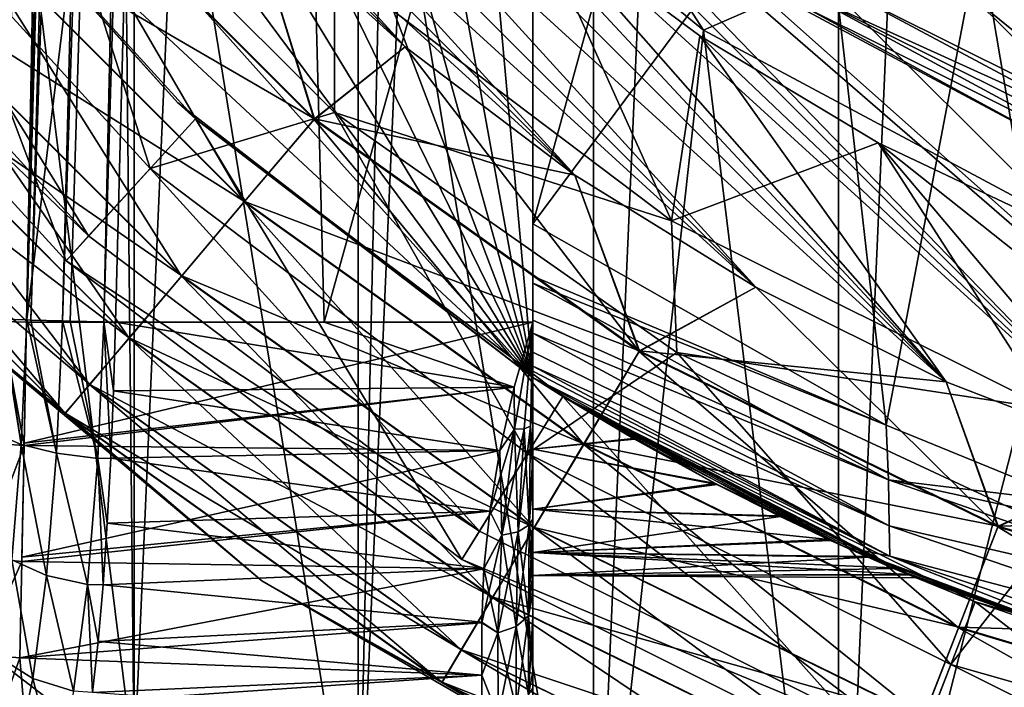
# Model space of a CAD drawing. Header units: metres. Extents: x -109 to 109, y -432 to 89.
# Tile 5 of 256: x -14.51 to -6.82, y -419.1 to -413.89. Entities that reach past the tile are written whole.
import ezdxf

# ---------------------------------------------------------------- set-up
doc = ezdxf.new("R2010")
doc.units = ezdxf.units.M
doc.layers.add('solid_506360_24502164', color=7, linetype='CONTINUOUS')

msp = doc.modelspace()

# ---------------------------------------------------------------- linework, layer by layer
at = {"layer": 'solid_506360_24502164'}
for points in [[(-8.112449, -422.571533, 274.5), (-8.112449, -377.928467, 274.5), (-6.134926, -377.306061, 274.5)], [(-6.134926, -423.193939, 274.5), (-8.112449, -422.571533, 274.5), (-6.134926, -377.306061, 274.5)], [(-10.027111, -421.77951, 274.5), (-10.027111, -378.72049, 274.5), (-8.112449, -377.928467, 274.5)], [(-8.112449, -422.571533, 274.5), (-10.027111, -421.77951, 274.5), (-8.112449, -377.928467, 274.5)], [(-11.865881, -420.823364, 274.5), (-11.865881, -379.676636, 274.5), (-10.027111, -378.72049, 274.5)], [(-10.027111, -421.77951, 274.5), (-11.865881, -420.823364, 274.5), (-10.027111, -378.72049, 274.5)], [(-13.61488, -419.710144, 274.5), (-13.61488, -380.789856, 274.5), (-11.865881, -379.676636, 274.5)], [(-11.865881, -420.823364, 274.5), (-13.61488, -419.710144, 274.5), (-11.865881, -379.676636, 274.5)], [(-15.259677, -418.449036, 274.5), (-15.259677, -382.050964, 274.5), (-13.61488, -380.789856, 274.5)], [(-13.61488, -419.710144, 274.5), (-15.259677, -418.449036, 274.5), (-13.61488, -380.789856, 274.5)], [(-15.11431, -414.250031, 303.446045), (-14.5514, -381.827271, 305.649994), (-14.200036, -381.84314, 302.985016)], [(-14.200036, -381.84314, 302.985016), (-13.848667, -381.859222, 300.320007), (-15.11431, -414.250031, 303.446045)], [(-15.035188, -414.349823, 302.826111), (-15.11431, -414.250031, 303.446045), (-13.848667, -381.859222, 300.320007)], [(-14.969226, -414.635956, 302.268982), (-15.035188, -414.349823, 302.826111), (-13.848667, -381.859222, 300.320007)], [(-14.969226, -414.635956, 302.268982), (-13.848667, -381.859222, 300.320007), (-14.753763, -416.22406, 300.319336)], [(-14.753763, -416.22406, 300.319336), (-13.848667, -381.859222, 300.320007), (-13.842669, -381.859406, 300.274536)], [(-14.753763, -416.22406, 300.319336), (-13.842669, -381.859406, 300.274536), (-13.83711, -381.859741, 300.232361)], [(-14.753763, -416.22406, 300.319336), (-13.83711, -381.859741, 300.232361), (-13.780349, -382.518463, 300.015472)], [(-14.654709, -416.226654, 299.998627), (-14.753763, -416.22406, 300.319336), (-13.780349, -382.518463, 300.015472)], [(-14.654709, -416.226654, 299.998627), (-13.780349, -382.518463, 300.015472), (-13.677617, -383.104858, 299.827484)], [(-15.288098, -416.228241, 307.005554), (-14.419411, -383.233673, 307.012543), (-14.511632, -382.569794, 306.801056)], [(-14.644248, -416.226929, 299.978516), (-14.654709, -416.226654, 299.998627), (-13.677617, -383.104858, 299.827484)], [(-14.454832, -416.231873, 299.728485), (-14.644248, -416.226929, 299.978516), (-13.677617, -383.104858, 299.827484)], [(-14.454832, -416.231873, 299.728485), (-13.677617, -383.104858, 299.827484), (-13.531611, -383.63562, 299.667572)], [(-15.288098, -416.228241, 307.005554), (-15.163778, -416.231476, 307.157104), (-14.419411, -383.233673, 307.012543)], [(-15.163778, -416.231476, 307.157104), (-14.27319, -383.827606, 307.196777), (-14.419411, -383.233673, 307.012543)], [(-14.421747, -416.232727, 299.69812), (-14.454832, -416.231873, 299.728485), (-13.531611, -383.63562, 299.667572)], [(-14.421747, -416.232727, 299.69812), (-13.531611, -383.63562, 299.667572), (-13.352545, -384.122955, 299.547638)], [(-15.163778, -416.231476, 307.157104), (-15.012293, -416.235443, 307.281464), (-14.27319, -383.827606, 307.196777)], [(-15.012293, -416.235443, 307.281464), (-14.085066, -384.365112, 307.336395), (-14.27319, -383.827606, 307.196777)], [(-14.456911, -416.25, 307.450012), (-10.5, -416.25, 307.450012), (-10.5, -383.818329, 307.450012)], [(-13.647359, -385.334473, 307.450012), (-14.456911, -416.25, 307.450012), (-10.5, -383.818329, 307.450012)], [(-10.5, -383.818329, 315.308044), (-10.5, -416.681671, 307.600006), (-13.273857, -385.96524, 314.804474)], [(-10.5, -416.25, 307.450012), (-10.5, -416.681671, 307.600006), (-10.5, -383.818329, 315.308044)], [(-10.5, -416.25, 307.450012), (-10.5, -383.818329, 315.308044), (-10.5, -383.818329, 307.450012)], [(-14.176757, -416.239166, 299.539825), (-14.421747, -416.232727, 299.69812), (-13.352545, -384.122955, 299.547638)], [(-14.176757, -416.239166, 299.539825), (-13.352545, -384.122955, 299.547638), (-13.152876, -384.579285, 299.474365)], [(-15.012293, -416.235443, 307.281464), (-14.839465, -416.23999, 307.373871), (-14.085066, -384.365112, 307.336395)], [(-14.839465, -416.23999, 307.373871), (-13.871043, -384.862061, 307.421753), (-14.085066, -384.365112, 307.336395)], [(-14.114775, -416.240784, 299.514069), (-14.176757, -416.239166, 299.539825), (-13.152876, -384.579285, 299.474365)], [(-13.851895, -416.24765, 299.453979), (-14.114775, -416.240784, 299.514069), (-13.152876, -384.579285, 299.474365)], [(-13.851895, -416.24765, 299.453979), (-13.152876, -384.579285, 299.474365), (-12.944831, -385.017731, 299.450012)], [(-14.839465, -416.23999, 307.373871), (-14.651936, -416.244904, 307.430786), (-13.871043, -384.862061, 307.421753)], [(-14.651936, -416.244904, 307.430786), (-14.456911, -416.25, 307.450012), (-13.871043, -384.862061, 307.421753)], [(-13.871043, -384.862061, 307.421753), (-14.456911, -416.25, 307.450012), (-13.647359, -385.334473, 307.450012)], [(-13.851895, -416.24765, 299.453979), (-12.944831, -385.017731, 299.450012), (-13.762677, -416.25, 299.450012)], [(-12.131333, -416.25, 299.450012), (-13.762677, -416.25, 299.450012), (-12.944831, -385.017731, 299.450012)], [(-12.131333, -416.25, 299.450012), (-12.944831, -385.017731, 299.450012), (-10.5, -410.39447, 299.450012)], [(-13.273857, -385.96524, 314.804474), (-10.5, -416.681671, 307.600006), (-15.630919, -388.591339, 314.188538)], [(-15.630919, -388.591339, 314.188538), (-10.5, -416.681671, 307.600006), (-17.484945, -391.617126, 313.478851)], [(-17.484945, -391.617126, 313.478851), (-10.5, -416.681671, 307.600006), (-18.764299, -394.944244, 312.698456)], [(-18.764299, -394.944244, 312.698456), (-10.5, -416.681671, 307.600006), (-19.417667, -398.459991, 311.873871)], [(-19.417667, -398.459991, 311.873871), (-10.5, -416.681671, 307.600006), (-19.417667, -402.040009, 311.03418)], [(-19.417667, -402.040009, 311.03418), (-10.5, -416.681671, 307.600006), (-18.764299, -405.555756, 310.209564)], [(-18.764299, -405.555756, 310.209564), (-10.5, -416.681671, 307.600006), (-17.484945, -408.882874, 309.429199)], [(-17.067308, -405.968994, 454), (-16.466707, -407.519623, 454), (-5.719002, -417.317322, 454)], [(-11.301527, -411.551636, 454), (-17.067308, -405.968994, 454), (-5.719002, -417.317322, 454)], [(-15.259677, -418.449036, 290.5), (-13.61488, -419.710144, 290.5), (-15.244034, -406.564209, 290.5)], [(-13.61488, -419.710144, 290.5), (-13.719266, -409.41687, 290.5), (-15.244034, -406.564209, 290.5)], [(-7.269616, -416.716705, 444), (-16.466707, -407.519623, 444), (-11.70429, -411.954285, 444)], [(-8.758193, -415.975586, 444), (-15.725586, -409.008179, 444), (-16.466707, -407.519623, 444)], [(-7.269616, -416.716705, 444), (-8.758193, -415.975586, 444), (-16.466707, -407.519623, 444)], [(-16.466707, -407.519623, 454), (-7.269616, -416.716705, 454), (-5.719002, -417.317322, 454)], [(-16.466707, -407.519623, 454), (-15.725586, -409.008179, 454), (-7.269616, -416.716705, 454)], [(-17.484945, -408.882874, 309.429199), (-10.5, -416.681671, 307.600006), (-15.630919, -411.908661, 308.719513)], [(-10.172019, -415.10025, 444), (-14.850245, -410.422028, 444), (-15.725586, -409.008179, 444)], [(-8.758193, -415.975586, 444), (-10.172019, -415.10025, 444), (-15.725586, -409.008179, 444)], [(-15.725586, -409.008179, 454), (-8.758193, -415.975586, 454), (-7.269616, -416.716705, 454)], [(-15.725586, -409.008179, 454), (-14.850245, -410.422028, 454), (-8.758193, -415.975586, 454)], [(-11.865881, -420.823364, 290.5), (-11.667257, -411.917267, 290.5), (-13.719266, -409.41687, 290.5)], [(-13.61488, -419.710144, 290.5), (-11.865881, -420.823364, 290.5), (-13.719266, -409.41687, 290.5)], [(-11.499041, -414.098175, 444), (-13.848179, -411.749054, 444), (-14.850245, -410.422028, 444)], [(-10.172019, -415.10025, 444), (-11.499041, -414.098175, 444), (-14.850245, -410.422028, 444)], [(-14.850245, -410.422028, 454), (-10.172019, -415.10025, 454), (-8.758193, -415.975586, 454)], [(-14.850245, -410.422028, 454), (-13.848179, -411.749054, 454), (-10.172019, -415.10025, 454)], [(-10.5, -416.250183, 299.450012), (-12.131333, -416.25, 299.450012), (-10.5, -410.39447, 299.450012)], [(-10.5, -410.39447, 299.450012), (-10.5, -410.609161, 299.5), (-10.5, -415.481506, 299.5)], [(-10.5, -416.250183, 299.450012), (-10.5, -410.39447, 299.450012), (-10.5, -415.481506, 299.5)], [(-10.5, -410.609161, 299.5), (-9.429976, -411.591858, 299.5), (-10.5, -415.481506, 299.5)], [(-5.663834, -413.92337, 454.200012), (-7.500092, -411.474915, 455.5), (-8.222334, -412.555817, 454.200012)], [(-5.663834, -413.92337, 454.200012), (-5.166361, -412.722321, 455.5), (-7.500092, -411.474915, 455.5)], [(-11.301527, -411.551636, 454), (-5.719002, -417.317322, 454), (-4.119577, -417.772247, 454)], [(-8.879535, -413.539276, 454), (-11.301527, -411.551636, 454), (-4.119577, -417.772247, 454)], [(-9.429976, -411.591858, 299.5), (-8.261771, -412.469055, 299.5), (-10.5, -415.481506, 299.5)], [(-11.499041, -414.098175, 444), (-12.727918, -412.977905, 444), (-13.848179, -411.749054, 444)], [(-13.848179, -411.749054, 454), (-11.499041, -414.098175, 454), (-10.172019, -415.10025, 454)], [(-13.848179, -411.749054, 454), (-12.727918, -412.977905, 454), (-11.499041, -414.098175, 454)], [(-10.55091, -411.823792, 291.296265), (-11.667257, -411.917267, 290.5), (-9.166873, -413.969269, 290.5)], [(-8.244581, -413.56546, 291.296265), (-10.55091, -411.823792, 291.296265), (-9.166873, -413.969269, 290.5)], [(-15.630919, -411.908661, 308.719513), (-13.273857, -414.53476, 308.103546), (-15.561296, -412.001434, 316.5)], [(-15.630919, -411.908661, 308.719513), (-10.5, -416.681671, 307.600006), (-13.273857, -414.53476, 308.103546)], [(-11.865881, -420.823364, 290.5), (-10.027111, -421.77951, 290.5), (-11.667257, -411.917267, 290.5)], [(-7.269616, -416.716705, 444), (-11.70429, -411.954285, 444), (-10.50074, -413.045135, 444)], [(-10.027111, -421.77951, 290.5), (-9.166873, -413.969269, 290.5), (-11.667257, -411.917267, 290.5)], [(-16.758194, -412.905548, 316.5), (-15.561296, -412.001434, 316.5), (-14.147359, -415.769409, 316.5)], [(-13.273857, -414.53476, 308.103546), (-13.137012, -414.660706, 316.5), (-15.561296, -412.001434, 316.5)], [(-14.147359, -415.769409, 316.5), (-15.561296, -412.001434, 316.5), (-13.137012, -414.660706, 316.5)], [(-16.549393, -412.747528, 326.5), (-13.971195, -415.575684, 326.5), (-15.9806, -412.317993, 343.132141)], [(-15.9806, -412.317993, 343.132141), (-13.491013, -415.04895, 343.132141), (-14.362237, -412.301361, 368.071442)], [(-13.971195, -415.575684, 326.5), (-13.491013, -415.04895, 343.132141), (-15.9806, -412.317993, 343.132141)], [(-14.362237, -412.301361, 368.071442), (-12.051348, -414.612244, 368.071442), (-12.050466, -413.468719, 393.028534)], [(-13.491013, -415.04895, 343.132141), (-12.051348, -414.612244, 368.071442), (-14.362237, -412.301361, 368.071442)], [(-14.414721, -412.458649, 453.887177), (-15.06049, -413.005585, 453.553925), (-12.755584, -415.310486, 453.553925)], [(-15.057404, -413.00296, 444.493225), (-14.411383, -412.455811, 444.124115), (-12.205818, -414.661377, 444.124115)], [(-12.208647, -414.664734, 453.887177), (-12.727918, -412.977905, 454), (-14.414721, -412.458649, 453.887177)], [(-12.208647, -414.664734, 453.887177), (-14.414721, -412.458649, 453.887177), (-12.755584, -415.310486, 453.553925)], [(-12.205818, -414.661377, 444.124115), (-14.411383, -412.455811, 444.124115), (-12.727918, -412.977905, 444)], [(-8.261771, -412.469055, 299.5), (-7.739155, -417.053436, 299.5), (-10.5, -415.481506, 299.5)], [(-8.261771, -412.469055, 299.5), (-7.009803, -413.227875, 299.5), (-7.739155, -417.053436, 299.5)], [(-8.222334, -412.555817, 454.200012), (-8.726022, -413.301697, 454.200012), (-6.011253, -414.753601, 454.200012)], [(-5.663834, -413.92337, 454.200012), (-8.222334, -412.555817, 454.200012), (-6.011253, -414.753601, 454.200012)], [(-16.758194, -412.905548, 316.5), (-13.971195, -415.575684, 326.5), (-16.549393, -412.747528, 326.5)], [(-7.703399, -412.691406, 293.353485), (-7.910878, -413.02652, 292.264954), (-5.428504, -414.262573, 292.264954)], [(-5.28613, -413.895081, 293.353485), (-5.54891, -413.64624, 294.5), (-7.703399, -412.691406, 293.353485)], [(-5.28613, -413.895081, 293.353485), (-7.703399, -412.691406, 293.353485), (-5.428504, -414.262573, 292.264954)], [(-16.758194, -412.905548, 316.5), (-14.147359, -415.769409, 316.5), (-13.971195, -415.575684, 326.5)], [(-12.205818, -414.661377, 444.124115), (-12.727918, -412.977905, 444), (-11.499041, -414.098175, 444)], [(-12.208647, -414.664734, 453.887177), (-11.499041, -414.098175, 454), (-12.727918, -412.977905, 454)], [(-15.06049, -413.005585, 453.553925), (-15.639685, -413.496124, 453.016968), (-13.246138, -415.889679, 453.016968)], [(-15.637007, -413.493866, 445.088745), (-15.057404, -413.00296, 444.493225), (-12.75297, -415.307404, 444.493225)], [(-12.755584, -415.310486, 453.553925), (-15.06049, -413.005585, 453.553925), (-13.246138, -415.889679, 453.016968)], [(-12.75297, -415.307404, 444.493225), (-15.057404, -413.00296, 444.493225), (-12.205818, -414.661377, 444.124115)], [(-10.50074, -413.045135, 444), (-12.050466, -413.468719, 393.028534), (-9.416348, -415.457916, 393.028534)], [(-9.195969, -414.012817, 444), (-10.50074, -413.045135, 444), (-9.416348, -415.457916, 393.028534)], [(-7.269616, -416.716705, 444), (-10.50074, -413.045135, 444), (-9.195969, -414.012817, 444)], [(-7.910878, -413.02652, 292.264954), (-8.244581, -413.56546, 291.296265), (-5.657493, -414.853668, 291.296265)], [(-5.428504, -414.262573, 292.264954), (-7.910878, -413.02652, 292.264954), (-5.657493, -414.853668, 291.296265)], [(-7.009803, -413.227875, 299.5), (-6.261224, -417.658234, 299.5), (-7.739155, -417.053436, 299.5)], [(-7.009803, -413.227875, 299.5), (-5.690546, -413.858093, 299.5), (-6.261224, -417.658234, 299.5)], [(-8.327984, -413.700165, 454.17511), (-6.011253, -414.753601, 454.200012), (-8.726022, -413.301697, 454.200012)], [(-15.639685, -413.496124, 453.016968), (-16.123207, -413.90567, 452.303345), (-13.65566, -416.373199, 452.303345)], [(-16.121071, -413.903839, 445.880798), (-15.637007, -413.493866, 445.088745), (-13.243869, -415.886993, 445.088745)], [(-13.246138, -415.889679, 453.016968), (-15.639685, -413.496124, 453.016968), (-13.65566, -416.373199, 452.303345)], [(-13.243869, -415.886993, 445.088745), (-15.637007, -413.493866, 445.088745), (-12.75297, -415.307404, 444.493225)], [(-12.051348, -414.612244, 368.071442), (-9.416348, -415.457916, 393.028534), (-12.050466, -413.468719, 393.028534)], [(-8.244581, -413.56546, 291.296265), (-9.166873, -413.969269, 290.5), (-6.314216, -415.494019, 290.5)], [(-6.116315, -415.016235, 454), (-8.879535, -413.539276, 454), (-4.119577, -417.772247, 454)], [(-8.380568, -413.785095, 454.104431), (-8.879535, -413.539276, 454), (-6.116315, -415.016235, 454)], [(-5.657493, -414.853668, 291.296265), (-8.244581, -413.56546, 291.296265), (-6.314216, -415.494019, 290.5)], [(-8.327984, -413.700165, 454.17511), (-8.380568, -413.785095, 454.104431), (-5.750808, -415.094543, 454.104431)], [(-8.327984, -413.700165, 454.17511), (-5.714724, -415.001404, 454.17511), (-6.011253, -414.753601, 454.200012)], [(-8.327984, -413.700165, 454.17511), (-5.750808, -415.094543, 454.104431), (-5.714724, -415.001404, 454.17511)], [(-5.750808, -415.094543, 454.104431), (-8.380568, -413.785095, 454.104431), (-6.116315, -415.016235, 454)], [(-16.123207, -413.90567, 452.303345), (-16.486761, -414.213562, 451.448822), (-13.963574, -416.736755, 451.448822)], [(-16.485275, -414.212311, 446.829559), (-16.121071, -413.903839, 445.880798), (-13.653852, -416.371063, 445.880798)], [(-13.65566, -416.373199, 452.303345), (-16.123207, -413.90567, 452.303345), (-13.963574, -416.736755, 451.448822)], [(-13.653852, -416.371063, 445.880798), (-16.121071, -413.903839, 445.880798), (-13.243869, -415.886993, 445.088745)], [(-10.027111, -421.77951, 290.5), (-8.112449, -422.571533, 290.5), (-9.166873, -413.969269, 290.5)], [(-8.112449, -422.571533, 290.5), (-6.314216, -415.494019, 290.5), (-9.166873, -413.969269, 290.5)], [(-7.802791, -414.84787, 444), (-9.195969, -414.012817, 444), (-9.416348, -415.457916, 393.028534)], [(-5.719002, -417.317322, 444), (-9.195969, -414.012817, 444), (-7.802791, -414.84787, 444)], [(-5.719002, -417.317322, 444), (-7.269616, -416.716705, 444), (-9.195969, -414.012817, 444)], [(-9.669552, -416.4776, 453.887177), (-11.499041, -414.098175, 454), (-12.208647, -414.664734, 453.887177)], [(-12.205818, -414.661377, 444.124115), (-11.499041, -414.098175, 444), (-10.172019, -415.10025, 444)], [(-9.669552, -416.4776, 453.887177), (-10.172019, -415.10025, 454), (-11.499041, -414.098175, 454)], [(-16.486761, -414.213562, 451.448822), (-16.712082, -414.404419, 450.496429), (-14.15441, -416.962067, 450.496429)], [(-16.711321, -414.403778, 447.88739), (-16.485275, -414.212311, 446.829559), (-13.962317, -416.735291, 446.829559)], [(-13.963574, -416.736755, 451.448822), (-16.486761, -414.213562, 451.448822), (-14.15441, -416.962067, 450.496429)], [(-13.962317, -416.735291, 446.829559), (-16.485275, -414.212311, 446.829559), (-13.653852, -416.371063, 445.880798)], [(-14.15441, -416.962067, 450.496429), (-16.712082, -414.404419, 450.496429), (-15.556349, -415.806335, 449.5)], [(-14.153767, -416.961334, 447.88739), (-16.711321, -414.403778, 447.88739), (-13.962317, -416.735291, 446.829559)], [(-15.556349, -415.806335, 449), (-16.711321, -414.403778, 447.88739), (-14.153767, -416.961334, 447.88739)], [(-13.273857, -414.53476, 308.103546), (-10.5, -416.681671, 307.600006), (-13.137012, -414.660706, 316.5)], [(-14.147359, -415.769409, 316.5), (-13.137012, -414.660706, 316.5), (-11.054778, -418.104736, 316.5)], [(-13.491013, -415.04895, 343.132141), (-10.542006, -417.275909, 343.132141), (-12.051348, -414.612244, 368.071442)], [(-10.5, -416.681671, 307.600006), (-10.265368, -416.829254, 316.5), (-13.137012, -414.660706, 316.5)], [(-11.054778, -418.104736, 316.5), (-13.137012, -414.660706, 316.5), (-10.265368, -416.829254, 316.5)], [(-12.208647, -414.664734, 453.887177), (-12.755584, -415.310486, 453.553925), (-10.102739, -417.20459, 453.553925)], [(-12.75297, -415.307404, 444.493225), (-12.205818, -414.661377, 444.124115), (-9.667312, -416.473846, 444.124115)], [(-9.669552, -416.4776, 453.887177), (-12.208647, -414.664734, 453.887177), (-10.102739, -417.20459, 453.553925)], [(-9.667312, -416.473846, 444.124115), (-12.205818, -414.661377, 444.124115), (-10.172019, -415.10025, 444)], [(-12.051348, -414.612244, 368.071442), (-9.374285, -416.486725, 368.071442), (-9.416348, -415.457916, 393.028534)], [(-10.542006, -417.275909, 343.132141), (-9.374285, -416.486725, 368.071442), (-12.051348, -414.612244, 368.071442)], [(-7.802791, -414.84787, 444), (-9.416348, -415.457916, 393.028534), (-6.461568, -416.92923, 393.028534)], [(-6.334258, -415.542419, 444), (-7.802791, -414.84787, 444), (-6.461568, -416.92923, 393.028534)], [(-4.119577, -417.772247, 444), (-7.802791, -414.84787, 444), (-6.334258, -415.542419, 444)], [(-4.119577, -417.772247, 444), (-5.719002, -417.317322, 444), (-7.802791, -414.84787, 444)], [(-13.971195, -415.575684, 326.5), (-10.917224, -417.881927, 326.5), (-13.491013, -415.04895, 343.132141)], [(-10.917224, -417.881927, 326.5), (-10.542006, -417.275909, 343.132141), (-13.491013, -415.04895, 343.132141)], [(-9.667312, -416.473846, 444.124115), (-10.172019, -415.10025, 444), (-8.758193, -415.975586, 444)], [(-9.669552, -416.4776, 453.887177), (-8.758193, -415.975586, 454), (-10.172019, -415.10025, 454)], [(-12.755584, -415.310486, 453.553925), (-13.246138, -415.889679, 453.016968), (-10.49127, -417.856628, 453.016968)], [(-13.243869, -415.886993, 445.088745), (-12.75297, -415.307404, 444.493225), (-10.100669, -417.201111, 444.493225)], [(-10.102739, -417.20459, 453.553925), (-12.755584, -415.310486, 453.553925), (-10.49127, -417.856628, 453.016968)], [(-10.100669, -417.201111, 444.493225), (-12.75297, -415.307404, 444.493225), (-9.667312, -416.473846, 444.124115)], [(-10.5, -415.889587, 299.558624), (-10.5, -415.481506, 299.5), (-7.739155, -417.053436, 299.5)], [(-10.5, -416.250183, 299.450012), (-10.5, -415.481506, 299.5), (-10.5, -415.889587, 299.558624)], [(-9.374285, -416.486725, 368.071442), (-6.461568, -416.92923, 393.028534), (-9.416348, -415.457916, 393.028534)], [(-8.112449, -422.571533, 290.5), (-6.134926, -423.193939, 290.5), (-6.314216, -415.494019, 290.5)], [(-14.147359, -415.769409, 316.5), (-10.917224, -417.881927, 326.5), (-13.971195, -415.575684, 326.5)], [(-12.618682, -418.271332, 449), (-15.556349, -415.806335, 449), (-14.153767, -416.961334, 447.88739)], [(-15.556349, -415.806335, 449.5), (-15.556349, -415.806335, 449), (-12.618682, -418.271332, 449)], [(-12.618682, -418.271332, 449.5), (-15.556349, -415.806335, 449.5), (-12.618682, -418.271332, 449)], [(-14.15441, -416.962067, 450.496429), (-15.556349, -415.806335, 449.5), (-12.618682, -418.271332, 449.5)], [(-14.147359, -415.769409, 316.5), (-11.054778, -418.104736, 316.5), (-10.917224, -417.881927, 326.5)], [(-13.246138, -415.889679, 453.016968), (-13.65566, -416.373199, 452.303345), (-10.815621, -418.40094, 452.303345)], [(-13.653852, -416.371063, 445.880798), (-13.243869, -415.886993, 445.088745), (-10.489473, -417.853607, 445.088745)], [(-10.49127, -417.856628, 453.016968), (-13.246138, -415.889679, 453.016968), (-10.815621, -418.40094, 452.303345)], [(-10.489473, -417.853607, 445.088745), (-13.243869, -415.886993, 445.088745), (-10.100669, -417.201111, 444.493225)], [(-10.5, -415.945038, 299.576447), (-10.5, -415.889587, 299.558624), (-7.739155, -417.053436, 299.5)], [(-10.5, -416.250183, 299.450012), (-10.5, -415.889587, 299.558624), (-10.5, -415.945038, 299.576447)], [(-7.721487, -417.481781, 299.576111), (-10.5, -415.945038, 299.576447), (-7.739155, -417.053436, 299.5)], [(-10.5, -416.2341, 299.718842), (-10.5, -415.945038, 299.576447), (-7.721487, -417.481781, 299.576111)], [(-10.5, -416.250183, 299.450012), (-10.5, -415.945038, 299.576447), (-10.5, -416.2341, 299.718842)], [(-6.866696, -417.847839, 453.887177), (-8.758193, -415.975586, 454), (-9.669552, -416.4776, 453.887177)], [(-9.667312, -416.473846, 444.124115), (-8.758193, -415.975586, 444), (-7.269616, -416.716705, 444)], [(-6.866696, -417.847839, 453.887177), (-7.269616, -416.716705, 454), (-8.758193, -415.975586, 454)], [(-14.475805, -417.212006, 307.332611), (-14.651936, -416.244904, 307.430786), (-14.785921, -417.192474, 307.286621)], [(-14.497866, -417.20636, 299.861694), (-14.694305, -417.12262, 300.121216), (-14.654709, -416.226654, 299.998627)], [(-14.497866, -417.20636, 299.861694), (-14.654709, -416.226654, 299.998627), (-14.644248, -416.226929, 299.978516)], [(-14.475805, -417.212006, 307.332611), (-14.456911, -416.25, 307.450012), (-14.651936, -416.244904, 307.430786)], [(-14.497866, -417.20636, 299.861694), (-14.644248, -416.226929, 299.978516), (-14.454832, -416.231873, 299.728485)], [(-14.222385, -417.272705, 299.680969), (-14.497866, -417.20636, 299.861694), (-14.454832, -416.231873, 299.728485)], [(-14.475473, -417.195099, 307.336731), (-14.456911, -416.25, 307.450012), (-14.475805, -417.212006, 307.332611)], [(-14.475473, -417.195099, 307.336731), (-10.5, -416.25, 307.450012), (-14.456911, -416.25, 307.450012)], [(-10.645518, -416.757599, 307.417664), (-10.5, -416.25, 307.450012), (-14.475473, -417.195099, 307.336731)], [(-14.222385, -417.272705, 299.680969), (-14.454832, -416.231873, 299.728485), (-14.421747, -416.232727, 299.69812)], [(-14.222385, -417.272705, 299.680969), (-14.421747, -416.232727, 299.69812), (-14.176757, -416.239166, 299.539825)], [(-13.898979, -417.314178, 299.599457), (-14.222385, -417.272705, 299.680969), (-14.176757, -416.239166, 299.539825)], [(-13.898979, -417.314178, 299.599457), (-14.176757, -416.239166, 299.539825), (-14.114775, -416.240784, 299.514069)], [(-13.898979, -417.314178, 299.599457), (-14.114775, -416.240784, 299.514069), (-13.851895, -416.24765, 299.453979)], [(-13.797767, -417.312805, 299.593781), (-13.898979, -417.314178, 299.599457), (-13.851895, -416.24765, 299.453979)], [(-13.776787, -416.786011, 299.486084), (-13.851895, -416.24765, 299.453979), (-13.762677, -416.25, 299.450012)], [(-13.776787, -416.786011, 299.486084), (-13.797767, -417.312805, 299.593781), (-13.851895, -416.24765, 299.453979)], [(-10.645243, -416.756561, 299.482208), (-13.776787, -416.786011, 299.486084), (-13.762677, -416.25, 299.450012)], [(-10.645243, -416.756561, 299.482208), (-13.762677, -416.25, 299.450012), (-12.131333, -416.25, 299.450012)], [(-12.131333, -416.25, 299.450012), (-10.5, -416.250183, 299.450012), (-10.645243, -416.756561, 299.482208)], [(-10.645518, -416.757599, 307.417664), (-10.643549, -417.086487, 307.346832), (-10.5, -416.25, 307.450012)], [(-10.645243, -416.756561, 299.482208), (-10.5, -416.250183, 299.450012), (-10.64355, -417.086487, 299.553192)], [(-10.568586, -417.082642, 299.601135), (-10.64355, -417.086487, 299.553192), (-10.5, -416.250183, 299.450012)], [(-10.568585, -417.082642, 307.298889), (-10.5, -416.25, 307.450012), (-10.643549, -417.086487, 307.346832)], [(-10.517851, -417.062653, 299.671539), (-10.568586, -417.082642, 299.601135), (-10.5, -416.250183, 299.450012)], [(-10.517851, -417.062653, 307.228455), (-10.5, -416.25, 307.450012), (-10.568585, -417.082642, 307.298889)], [(-10.517851, -417.062653, 307.228455), (-10.5, -416.465302, 307.377502), (-10.5, -416.25, 307.450012)], [(-10.517851, -417.062653, 299.671539), (-10.5, -416.250183, 299.450012), (-10.5, -416.869476, 299.681244)], [(-10.5, -416.335022, 299.794586), (-10.5, -416.2341, 299.718842), (-7.721487, -417.481781, 299.576111)], [(-10.5, -416.250183, 299.450012), (-10.5, -416.2341, 299.718842), (-10.5, -416.335022, 299.794586)], [(-10.5, -416.25, 307.450012), (-10.5, -416.465302, 307.377502), (-10.5, -416.681671, 307.600006)], [(-10.5, -416.250183, 299.450012), (-10.5, -416.335022, 299.794586), (-10.5, -416.484375, 299.948303)], [(-10.5, -416.250183, 299.450012), (-10.5, -416.484375, 299.948303), (-10.5, -416.592316, 300.119415)], [(-10.5, -416.250183, 299.450012), (-10.5, -416.592316, 300.119415), (-10.5, -416.632751, 300.215912)], [(-10.5, -416.869476, 299.681244), (-10.5, -416.250183, 299.450012), (-10.5, -416.632751, 300.215912)], [(-13.65566, -416.373199, 452.303345), (-13.963574, -416.736755, 451.448822), (-11.059498, -418.810242, 451.448822)], [(-13.962317, -416.735291, 446.829559), (-13.653852, -416.371063, 445.880798), (-10.814189, -418.39856, 445.880798)], [(-10.815621, -418.40094, 452.303345), (-13.65566, -416.373199, 452.303345), (-11.059498, -418.810242, 451.448822)], [(-10.814189, -418.39856, 445.880798), (-13.653852, -416.371063, 445.880798), (-10.489473, -417.853607, 445.088745)], [(-7.715009, -417.839844, 299.793182), (-10.5, -416.335022, 299.794586), (-7.721487, -417.481781, 299.576111)], [(-10.5, -416.484375, 299.948303), (-10.5, -416.335022, 299.794586), (-7.715009, -417.839844, 299.793182)], [(-10.542006, -417.275909, 343.132141), (-7.234003, -418.923126, 343.132141), (-9.374285, -416.486725, 368.071442)], [(-10.517851, -417.062653, 307.228455), (-10.5, -416.681671, 307.296295), (-10.5, -416.465302, 307.377502)], [(-10.5, -416.465302, 307.377502), (-10.5, -416.681671, 307.296295), (-10.5, -416.681671, 307.600006)], [(-10.5, -416.592316, 300.119415), (-10.5, -416.484375, 299.948303), (-7.715009, -417.839844, 299.793182)], [(-9.669552, -416.4776, 453.887177), (-10.102739, -417.20459, 453.553925), (-7.174318, -418.6362, 453.553925)], [(-10.100669, -417.201111, 444.493225), (-9.667312, -416.473846, 444.124115), (-6.865105, -417.84375, 444.124115)], [(-6.866696, -417.847839, 453.887177), (-9.669552, -416.4776, 453.887177), (-7.174318, -418.6362, 453.553925)], [(-6.865105, -417.84375, 444.124115), (-9.667312, -416.473846, 444.124115), (-7.269616, -416.716705, 444)], [(-9.374285, -416.486725, 368.071442), (-6.412388, -417.867889, 368.071442), (-6.461568, -416.92923, 393.028534)], [(-7.234003, -418.923126, 343.132141), (-6.412388, -417.867889, 368.071442), (-9.374285, -416.486725, 368.071442)], [(-7.709759, -418.078583, 300.118042), (-10.5, -416.592316, 300.119415), (-7.715009, -417.839844, 299.793182)], [(-10.5, -416.632751, 300.215912), (-10.5, -416.592316, 300.119415), (-7.709759, -418.078583, 300.118042)], [(-10.517851, -417.062653, 307.228455), (-10.5, -417.282043, 307.026642), (-10.5, -416.681671, 307.296295)], [(-10.5, -416.632751, 300.215912), (-7.709759, -418.078583, 300.118042), (-10.5, -416.681671, 300.5)], [(-10.5, -416.869476, 299.681244), (-10.5, -416.632751, 300.215912), (-10.5, -416.681671, 300.5)], [(-10.5, -416.681671, 307.600006), (-9.706204, -417.16272, 305.229523), (-10.265368, -416.829254, 316.5)], [(-10.5, -416.681671, 301.497131), (-10.5, -416.681671, 300.5), (-8.066143, -418.00351, 300.5)], [(-7.709759, -418.078583, 300.118042), (-8.066143, -418.00351, 300.5), (-10.5, -416.681671, 300.5)], [(-9.713531, -417.158508, 301.668335), (-10.5, -416.681671, 301.497131), (-8.066143, -418.00351, 300.5)], [(-10.5, -417.240814, 301.712677), (-10.5, -416.681671, 300.5), (-10.5, -416.681671, 301.497131)], [(-10.5, -417.240814, 301.712677), (-10.5, -416.869476, 299.681244), (-10.5, -416.681671, 300.5)], [(-10.5, -417.240814, 301.712677), (-10.5, -416.681671, 301.497131), (-9.713531, -417.158508, 301.668335)], [(-10.5, -416.681671, 307.296295), (-10.5, -416.681671, 305.402863), (-9.706204, -417.16272, 305.229523)], [(-10.5, -417.240814, 305.187317), (-9.706204, -417.16272, 305.229523), (-10.5, -416.681671, 305.402863)], [(-10.5, -416.681671, 307.600006), (-10.5, -416.681671, 307.296295), (-9.706204, -417.16272, 305.229523)], [(-10.5, -417.282043, 307.026642), (-10.5, -416.681671, 305.402863), (-10.5, -416.681671, 307.296295)], [(-10.5, -417.240814, 305.187317), (-10.5, -416.681671, 305.402863), (-10.5, -417.282043, 307.026642)], [(-10.645518, -416.757599, 307.417664), (-14.475473, -417.195099, 307.336731), (-14.475805, -417.212006, 307.332611)], [(-10.645518, -416.757599, 307.417664), (-14.475805, -417.212006, 307.332611), (-10.757338, -417.252258, 307.322388)], [(-13.963574, -416.736755, 451.448822), (-14.15441, -416.962067, 450.496429), (-11.210645, -419.063904, 450.496429)], [(-14.153767, -416.961334, 447.88739), (-13.962317, -416.735291, 446.829559), (-11.058501, -418.808563, 446.829559)], [(-11.059498, -418.810242, 451.448822), (-13.963574, -416.736755, 451.448822), (-11.210645, -419.063904, 450.496429)], [(-11.058501, -418.808563, 446.829559), (-13.962317, -416.735291, 446.829559), (-10.814189, -418.39856, 445.880798)], [(-10.757129, -417.25119, 299.577332), (-13.776787, -416.786011, 299.486084), (-10.645243, -416.756561, 299.482208)], [(-10.645518, -416.757599, 307.417664), (-10.757338, -417.252258, 307.322388), (-10.643549, -417.086487, 307.346832)], [(-10.757129, -417.25119, 299.577332), (-10.645243, -416.756561, 299.482208), (-10.64355, -417.086487, 299.553192)], [(-6.865105, -417.84375, 444.124115), (-7.269616, -416.716705, 444), (-5.719002, -417.317322, 444)], [(-6.866696, -417.847839, 453.887177), (-5.719002, -417.317322, 454), (-7.269616, -416.716705, 454)], [(-10.757129, -417.25119, 299.577332), (-13.797767, -417.312805, 299.593781), (-13.776787, -416.786011, 299.486084)], [(-11.054778, -418.104736, 316.5), (-10.265368, -416.829254, 316.5), (-7.585795, -419.832031, 316.5)], [(-7.506107, -418.247467, 303.551025), (-7.044159, -418.433228, 316.5), (-10.265368, -416.829254, 316.5)], [(-7.585795, -419.832031, 316.5), (-10.265368, -416.829254, 316.5), (-7.044159, -418.433228, 316.5)], [(-7.562041, -418.22403, 303.77124), (-7.506107, -418.247467, 303.551025), (-10.265368, -416.829254, 316.5)], [(-7.682672, -418.172791, 304.000305), (-7.562041, -418.22403, 303.77124), (-10.265368, -416.829254, 316.5)], [(-7.881603, -418.086212, 304.242645), (-7.682672, -418.172791, 304.000305), (-10.265368, -416.829254, 316.5)], [(-8.17418, -417.954041, 304.496979), (-7.881603, -418.086212, 304.242645), (-10.265368, -416.829254, 316.5)], [(-8.566108, -417.767761, 304.752441), (-8.17418, -417.954041, 304.496979), (-10.265368, -416.829254, 316.5)], [(-9.061787, -417.516571, 304.997772), (-8.566108, -417.767761, 304.752441), (-10.265368, -416.829254, 316.5)], [(-9.706204, -417.16272, 305.229523), (-9.061787, -417.516571, 304.997772), (-10.265368, -416.829254, 316.5)], [(-10.517851, -417.062653, 299.671539), (-10.5, -416.869476, 299.681244), (-10.5, -417.466156, 299.96994)], [(-10.5, -417.240814, 301.712677), (-10.5, -417.466156, 299.96994), (-10.5, -416.869476, 299.681244)], [(-11.210645, -419.063904, 450.496429), (-14.15441, -416.962067, 450.496429), (-12.618682, -418.271332, 449.5)], [(-11.210135, -419.063019, 447.88739), (-14.153767, -416.961334, 447.88739), (-11.058501, -418.808563, 446.829559)], [(-12.618682, -418.271332, 449), (-14.153767, -416.961334, 447.88739), (-11.210135, -419.063019, 447.88739)], [(-10.517851, -417.062653, 307.228455), (-10.568585, -417.082642, 307.298889), (-10.615618, -417.887085, 306.994385)], [(-10.530092, -417.833649, 306.886719), (-10.517851, -417.062653, 307.228455), (-10.615618, -417.887085, 306.994385)], [(-10.517851, -417.062653, 299.671539), (-10.530092, -417.833679, 300.013306), (-10.568586, -417.082642, 299.601135)], [(-10.517851, -417.062653, 299.671539), (-10.5, -417.466156, 299.96994), (-10.530092, -417.833679, 300.013306)], [(-10.530092, -417.833649, 306.886719), (-10.5, -417.282043, 307.026642), (-10.517851, -417.062653, 307.228455)], [(-7.721487, -417.481781, 299.576111), (-7.739155, -417.053436, 299.5), (-6.261224, -417.658234, 299.5)], [(-14.497866, -417.20636, 299.861694), (-14.572678, -418.106506, 300.250336), (-14.694305, -417.12262, 300.121216)], [(-10.836496, -417.727173, 307.167267), (-10.741987, -417.913513, 307.065826), (-10.643549, -417.086487, 307.346832)], [(-10.757338, -417.252258, 307.322388), (-10.836496, -417.727173, 307.167267), (-10.643549, -417.086487, 307.346832)], [(-10.757129, -417.25119, 299.577332), (-10.64355, -417.086487, 299.553192), (-10.741982, -417.913544, 299.834167)], [(-10.568585, -417.082642, 307.298889), (-10.643549, -417.086487, 307.346832), (-10.741987, -417.913513, 307.065826)], [(-10.615618, -417.887085, 306.994385), (-10.568585, -417.082642, 307.298889), (-10.741987, -417.913513, 307.065826)], [(-10.615616, -417.887115, 299.905609), (-10.741982, -417.913544, 299.834167), (-10.64355, -417.086487, 299.553192)], [(-10.568586, -417.082642, 299.601135), (-10.615616, -417.887115, 299.905609), (-10.64355, -417.086487, 299.553192)], [(-10.530092, -417.833679, 300.013306), (-10.615616, -417.887115, 299.905609), (-10.568586, -417.082642, 299.601135)], [(-14.475805, -417.212006, 307.332611), (-14.785921, -417.192474, 307.286621), (-14.804881, -418.089111, 306.946045)], [(-14.475805, -417.212006, 307.332611), (-14.804881, -418.089111, 306.946045), (-14.49361, -418.118744, 306.986633)], [(-14.301647, -418.227356, 300.09256), (-14.572678, -418.106506, 300.250336), (-14.497866, -417.20636, 299.861694)], [(-14.222385, -417.272705, 299.680969), (-14.301647, -418.227356, 300.09256), (-14.497866, -417.20636, 299.861694)], [(-14.475805, -417.212006, 307.332611), (-14.49361, -418.118744, 306.986633), (-14.492961, -418.085663, 307.003937)], [(-10.757338, -417.252258, 307.322388), (-14.475805, -417.212006, 307.332611), (-14.492961, -418.085663, 307.003937)], [(-10.5, -417.240814, 301.712677), (-9.713531, -417.158508, 301.668335), (-9.07222, -417.511078, 301.897736)], [(-10.5, -417.240814, 305.187317), (-9.061787, -417.516571, 304.997772), (-9.706204, -417.16272, 305.229523)], [(-10.102739, -417.20459, 453.553925), (-10.49127, -417.856628, 453.016968), (-7.450228, -419.343292, 453.016968)], [(-10.489473, -417.853607, 445.088745), (-10.100669, -417.201111, 444.493225), (-7.172848, -418.632446, 444.493225)], [(-7.174318, -418.6362, 453.553925), (-10.102739, -417.20459, 453.553925), (-7.450228, -419.343292, 453.016968)], [(-7.172848, -418.632446, 444.493225), (-10.100669, -417.201111, 444.493225), (-6.865105, -417.84375, 444.124115)], [(-9.07222, -417.511078, 301.897736), (-9.713531, -417.158508, 301.668335), (-8.066143, -418.00351, 300.5)], [(-10.757338, -417.252258, 307.322388), (-14.492961, -418.085663, 307.003937), (-10.836496, -417.727173, 307.167267)], [(-13.980688, -418.299347, 300.023529), (-14.301647, -418.227356, 300.09256), (-14.222385, -417.272705, 299.680969)], [(-13.898979, -417.314178, 299.599457), (-13.980688, -418.299347, 300.023529), (-14.222385, -417.272705, 299.680969)], [(-10.836329, -417.725952, 299.732269), (-13.797767, -417.312805, 299.593781), (-10.757129, -417.25119, 299.577332)], [(-10.917224, -417.881927, 326.5), (-7.49148, -419.587738, 326.5), (-10.542006, -417.275909, 343.132141)], [(-10.836329, -417.725952, 299.732269), (-10.757129, -417.25119, 299.577332), (-10.741982, -417.913544, 299.834167)], [(-7.49148, -419.587738, 326.5), (-7.234003, -418.923126, 343.132141), (-10.542006, -417.275909, 343.132141)], [(-10.530092, -417.833649, 306.886719), (-10.5, -417.788757, 306.745758), (-10.5, -417.282043, 307.026642)], [(-10.5, -417.240814, 301.712677), (-9.07222, -417.511078, 301.897736), (-10.5, -417.710907, 302.084106)], [(-10.5, -417.710907, 304.815887), (-9.061787, -417.516571, 304.997772), (-10.5, -417.240814, 305.187317)], [(-10.5, -417.240814, 301.712677), (-10.5, -417.710907, 302.084106), (-10.5, -417.466156, 299.96994)], [(-10.5, -417.710907, 304.815887), (-10.5, -417.240814, 305.187317), (-10.5, -417.282043, 307.026642)], [(-10.5, -417.710907, 304.815887), (-10.5, -417.282043, 307.026642), (-10.5, -417.788757, 306.745758)], [(-13.858879, -418.300568, 300.015594), (-13.980688, -418.299347, 300.023529), (-13.898979, -417.314178, 299.599457)], [(-13.797767, -417.312805, 299.593781), (-13.825298, -417.820709, 299.771301), (-13.898979, -417.314178, 299.599457)], [(-13.825298, -417.820709, 299.771301), (-13.858879, -418.300568, 300.015594), (-13.898979, -417.314178, 299.599457)], [(-10.836329, -417.725952, 299.732269), (-13.825298, -417.820709, 299.771301), (-13.797767, -417.312805, 299.593781)], [(-3.876535, -418.738037, 453.887177), (-5.719002, -417.317322, 454), (-6.866696, -417.847839, 453.887177)], [(-6.865105, -417.84375, 444.124115), (-5.719002, -417.317322, 444), (-4.119577, -417.772247, 444)], [(-10.530092, -417.833679, 300.013306), (-10.5, -417.466156, 299.96994), (-10.5, -417.962891, 300.262665)], [(-10.5, -417.710907, 302.084106), (-10.5, -417.962891, 300.262665), (-10.5, -417.466156, 299.96994)], [(-10.5, -417.710907, 302.084106), (-9.07222, -417.511078, 301.897736), (-8.578596, -417.761658, 302.140472)], [(-10.5, -417.710907, 304.815887), (-8.566108, -417.767761, 304.752441), (-9.061787, -417.516571, 304.997772)], [(-8.578596, -417.761658, 302.140472), (-9.07222, -417.511078, 301.897736), (-8.066143, -418.00351, 300.5)], [(-7.721487, -417.481781, 299.576111), (-6.261224, -417.658234, 299.5), (-4.736537, -418.133362, 299.5)], [(-4.722156, -418.532684, 299.576111), (-7.721487, -417.481781, 299.576111), (-4.736537, -418.133362, 299.5)], [(-7.715009, -417.839844, 299.793182), (-7.721487, -417.481781, 299.576111), (-4.722156, -418.532684, 299.576111)], [(-10.836496, -417.727173, 307.167267), (-14.492961, -418.085663, 307.003937), (-14.49361, -418.118744, 306.986633)], [(-10.836496, -417.727173, 307.167267), (-14.49361, -418.118744, 306.986633), (-10.883899, -418.176392, 306.955566)], [(-10.883782, -418.174805, 299.943573), (-13.825298, -417.820709, 299.771301), (-10.836329, -417.725952, 299.732269)], [(-10.836496, -417.727173, 307.167267), (-10.883899, -418.176392, 306.955566), (-10.741987, -417.913513, 307.065826)], [(-10.883782, -418.174805, 299.943573), (-10.836329, -417.725952, 299.732269), (-10.741982, -417.913544, 299.834167)], [(-10.5, -417.710907, 302.084106), (-8.578596, -417.761658, 302.140472), (-8.187466, -417.947906, 302.393097)], [(-10.5, -417.710907, 302.084106), (-8.187466, -417.947906, 302.393097), (-10.5, -418.049927, 302.578094)], [(-10.5, -418.049927, 304.32193), (-8.566108, -417.767761, 304.752441), (-10.5, -417.710907, 304.815887)], [(-10.5, -417.710907, 302.084106), (-10.5, -418.049927, 302.578094), (-10.5, -417.962891, 300.262665)], [(-10.5, -418.049927, 304.32193), (-10.5, -417.710907, 304.815887), (-10.5, -417.788757, 306.745758)], [(-10.883782, -418.174805, 299.943573), (-13.858879, -418.300568, 300.015594), (-13.825298, -417.820709, 299.771301)], [(-10.530092, -417.833649, 306.886719), (-10.615618, -417.887085, 306.994385), (-10.630337, -418.626373, 306.536438)], [(-10.53392, -418.544434, 306.430054), (-10.530092, -417.833649, 306.886719), (-10.630337, -418.626373, 306.536438)], [(-10.530092, -417.833679, 300.013306), (-10.533906, -418.544525, 300.46991), (-10.615616, -417.887115, 299.905609)], [(-10.53392, -418.544434, 306.430054), (-10.5, -418.205231, 306.476746), (-10.5, -417.788757, 306.745758)], [(-10.53392, -418.544434, 306.430054), (-10.5, -417.788757, 306.745758), (-10.530092, -417.833649, 306.886719)], [(-10.530092, -417.833679, 300.013306), (-10.5, -418.369751, 300.540283), (-10.533906, -418.544525, 300.46991)], [(-10.530092, -417.833679, 300.013306), (-10.5, -417.962891, 300.262665), (-10.5, -418.369751, 300.540283)], [(-10.5, -418.049927, 304.32193), (-8.17418, -417.954041, 304.496979), (-8.566108, -417.767761, 304.752441)], [(-10.5, -418.049927, 304.32193), (-10.5, -417.788757, 306.745758), (-10.5, -418.205231, 306.476746)], [(-8.187466, -417.947906, 302.393097), (-8.578596, -417.761658, 302.140472), (-8.066143, -418.00351, 300.5)], [(-3.875637, -418.733765, 444.124115), (-6.865105, -417.84375, 444.124115), (-4.119577, -417.772247, 444)], [(-11.054778, -418.104736, 316.5), (-7.49148, -419.587738, 326.5), (-10.917224, -417.881927, 326.5)], [(-10.49127, -417.856628, 453.016968), (-10.815621, -418.40094, 452.303345), (-7.680562, -419.933594, 452.303345)], [(-10.814189, -418.39856, 445.880798), (-10.489473, -417.853607, 445.088745), (-7.448952, -419.340027, 445.088745)], [(-10.615618, -417.887085, 306.994385), (-10.741987, -417.913513, 307.065826), (-10.772801, -418.677521, 306.602936)], [(-10.630337, -418.626373, 306.536438), (-10.615618, -417.887085, 306.994385), (-10.772801, -418.677521, 306.602936)], [(-10.615616, -417.887115, 299.905609), (-10.630285, -418.626465, 300.363586), (-10.741982, -417.913544, 299.834167)], [(-10.533906, -418.544525, 300.46991), (-10.630285, -418.626465, 300.363586), (-10.615616, -417.887115, 299.905609)], [(-7.450228, -419.343292, 453.016968), (-10.49127, -417.856628, 453.016968), (-7.680562, -419.933594, 452.303345)], [(-7.448952, -419.340027, 445.088745), (-10.489473, -417.853607, 445.088745), (-7.172848, -418.632446, 444.493225)], [(-4.71481, -418.86972, 299.793182), (-7.715009, -417.839844, 299.793182), (-4.722156, -418.532684, 299.576111)], [(-7.709759, -418.078583, 300.118042), (-7.715009, -417.839844, 299.793182), (-4.71481, -418.86972, 299.793182)], [(-7.234003, -418.923126, 343.132141), (-3.679654, -419.934418, 343.132141), (-6.412388, -417.867889, 368.071442)], [(-6.866696, -417.847839, 453.887177), (-7.174318, -418.6362, 453.553925), (-4.0502, -419.566284, 453.553925)], [(-7.172848, -418.632446, 444.493225), (-6.865105, -417.84375, 444.124115), (-3.875637, -418.733765, 444.124115)], [(-3.876535, -418.738037, 453.887177), (-6.866696, -417.847839, 453.887177), (-4.0502, -419.566284, 453.553925)], [(-10.899895, -418.597626, 306.688599), (-10.772801, -418.677521, 306.602936), (-10.741987, -417.913513, 307.065826)], [(-10.883899, -418.176392, 306.955566), (-10.899895, -418.597626, 306.688599), (-10.741987, -417.913513, 307.065826)], [(-10.883782, -418.174805, 299.943573), (-10.741982, -417.913544, 299.834167), (-10.772696, -418.677551, 300.297119)], [(-10.630285, -418.626465, 300.363586), (-10.772696, -418.677551, 300.297119), (-10.741982, -417.913544, 299.834167)], [(-10.5, -418.049927, 302.578094), (-8.187466, -417.947906, 302.393097), (-7.892811, -418.081238, 302.645966)], [(-10.5, -418.049927, 304.32193), (-7.881603, -418.086212, 304.242645), (-8.17418, -417.954041, 304.496979)], [(-10.5, -418.227417, 303.15036), (-10.5, -418.369751, 300.540283), (-10.5, -417.962891, 300.262665)], [(-10.5, -418.049927, 302.578094), (-10.5, -418.227417, 303.15036), (-10.5, -417.962891, 300.262665)], [(-7.892811, -418.081238, 302.645966), (-8.187466, -417.947906, 302.393097), (-8.066143, -418.00351, 300.5)], [(-10.5, -418.049927, 302.578094), (-7.892811, -418.081238, 302.645966), (-7.691084, -418.169189, 302.887238)], [(-10.5, -418.049927, 302.578094), (-7.691084, -418.169189, 302.887238), (-7.567437, -418.221741, 303.115082)], [(-10.5, -418.049927, 302.578094), (-7.567437, -418.221741, 303.115082), (-10.5, -418.227417, 303.15036)], [(-10.5, -418.227417, 303.749634), (-7.881603, -418.086212, 304.242645), (-10.5, -418.049927, 304.32193)], [(-10.5, -418.227417, 303.749634), (-10.5, -418.049927, 304.32193), (-10.5, -418.205231, 306.476746)], [(-7.892811, -418.081238, 302.645966), (-8.066143, -418.00351, 300.5), (-5.469566, -418.967194, 300.5)], [(-7.709759, -418.078583, 300.118042), (-5.469566, -418.967194, 300.5), (-8.066143, -418.00351, 300.5)], [(-14.49361, -418.118744, 306.986633), (-14.804881, -418.089111, 306.946045), (-14.820342, -418.844666, 306.428497)], [(-14.49361, -418.118744, 306.986633), (-14.820342, -418.844666, 306.428497), (-14.508406, -418.872009, 306.470795)], [(-14.408442, -419.034576, 300.742249), (-14.673505, -418.867554, 300.863953), (-14.572678, -418.106506, 300.250336)], [(-14.301647, -418.227356, 300.09256), (-14.408442, -419.034576, 300.742249), (-14.572678, -418.106506, 300.250336)], [(-10.883899, -418.176392, 306.955566), (-14.49361, -418.118744, 306.986633), (-14.508406, -418.872009, 306.470795)], [(-11.054778, -418.104736, 316.5), (-7.585795, -419.832031, 316.5), (-7.49148, -419.587738, 326.5)], [(-10.5, -418.227417, 303.749634), (-7.682672, -418.172791, 304.000305), (-7.881603, -418.086212, 304.242645)], [(-7.691084, -418.169189, 302.887238), (-7.892811, -418.081238, 302.645966), (-5.469566, -418.967194, 300.5)], [(-4.709429, -419.094635, 300.118042), (-5.469566, -418.967194, 300.5), (-7.709759, -418.078583, 300.118042)], [(-4.709429, -419.094635, 300.118042), (-7.709759, -418.078583, 300.118042), (-4.71481, -418.86972, 299.793182)], [(-10.883899, -418.176392, 306.955566), (-14.508406, -418.872009, 306.470795), (-10.899895, -418.597626, 306.688599)], [(-10.899823, -418.594421, 300.209076), (-13.858879, -418.300568, 300.015594), (-10.883782, -418.174805, 299.943573)], [(-10.899823, -418.594421, 300.209076), (-10.883782, -418.174805, 299.943573), (-10.772696, -418.677551, 300.297119)], [(-10.53392, -418.544434, 306.430054), (-10.5, -418.547028, 306.22171), (-10.5, -418.205231, 306.476746)], [(-10.5, -418.227417, 303.749634), (-7.562041, -418.22403, 303.77124), (-7.682672, -418.172791, 304.000305)], [(-10.5, -418.227417, 303.749634), (-10.5, -418.205231, 306.476746), (-10.5, -418.547028, 306.22171)], [(-7.567437, -418.221741, 303.115082), (-7.691084, -418.169189, 302.887238), (-5.469566, -418.967194, 300.5)], [(-14.090763, -419.13266, 300.692902), (-14.408442, -419.034576, 300.742249), (-14.301647, -418.227356, 300.09256)], [(-13.980688, -418.299347, 300.023529), (-14.090763, -419.13266, 300.692902), (-14.301647, -418.227356, 300.09256)], [(-9.297602, -420.188782, 449), (-12.618682, -418.271332, 449), (-11.210135, -419.063019, 447.88739)], [(-12.618682, -418.271332, 449.5), (-12.618682, -418.271332, 449), (-9.297602, -420.188782, 449)], [(-9.297602, -420.188782, 449.5), (-12.618682, -418.271332, 449.5), (-9.297602, -420.188782, 449)], [(-11.210645, -419.063904, 450.496429), (-12.618682, -418.271332, 449.5), (-9.297602, -420.188782, 449.5)], [(-10.5, -418.227417, 303.15036), (-7.567437, -418.221741, 303.115082), (-7.507748, -418.246765, 303.336334)], [(-10.5, -418.227417, 303.749634), (-7.506107, -418.247467, 303.551025), (-7.562041, -418.22403, 303.77124)], [(-10.5, -418.227417, 303.15036), (-7.507748, -418.246765, 303.336334), (-7.506107, -418.247467, 303.551025)], [(-10.5, -418.227417, 303.15036), (-7.506107, -418.247467, 303.551025), (-10.5, -418.227417, 303.749634)], [(-10.5, -418.227417, 303.15036), (-10.5, -418.547028, 306.22171), (-10.5, -418.369751, 300.540283)], [(-10.5, -418.227417, 303.15036), (-10.5, -418.227417, 303.749634), (-10.5, -418.547028, 306.22171)], [(-7.507748, -418.246765, 303.336334), (-7.567437, -418.221741, 303.115082), (-5.469566, -418.967194, 300.5)], [(-7.506107, -418.247467, 303.551025), (-7.507748, -418.246765, 303.336334), (-5.469566, -418.967194, 300.5)], [(-7.506107, -418.247467, 303.551025), (-5.469566, -418.967194, 300.5), (-7.044159, -418.433228, 316.5)], [(-13.941721, -419.141754, 300.68634), (-14.090763, -419.13266, 300.692902), (-13.980688, -418.299347, 300.023529)], [(-13.897929, -418.743652, 300.322418), (-13.941721, -419.141754, 300.68634), (-13.980688, -418.299347, 300.023529)], [(-13.858879, -418.300568, 300.015594), (-13.897929, -418.743652, 300.322418), (-13.980688, -418.299347, 300.023529)], [(-10.899823, -418.594421, 300.209076), (-13.897929, -418.743652, 300.322418), (-13.858879, -418.300568, 300.015594)], [(-10.533906, -418.544525, 300.46991), (-10.5, -418.369751, 300.540283), (-10.5, -418.979034, 301.102173)], [(-10.5, -418.547028, 306.22171), (-10.5, -418.979034, 301.102173), (-10.5, -418.369751, 300.540283)], [(-14.993907, -420.887329, 274.695801), (-15.259677, -418.449036, 274.5), (-13.61488, -419.710144, 274.5)], [(-15.006256, -420.904327, 290.299438), (-13.61488, -419.710144, 290.5), (-15.259677, -418.449036, 290.5)], [(-10.815621, -418.40094, 452.303345), (-11.059498, -418.810242, 451.448822), (-7.853747, -420.377441, 451.448822)], [(-11.058501, -418.808563, 446.829559), (-10.814189, -418.39856, 445.880798), (-7.679544, -419.931, 445.880798)], [(-7.680562, -419.933594, 452.303345), (-10.815621, -418.40094, 452.303345), (-7.853747, -420.377441, 451.448822)], [(-7.679544, -419.931, 445.880798), (-10.814189, -418.39856, 445.880798), (-7.448952, -419.340027, 445.088745)], [(-7.585795, -419.832031, 316.5), (-7.044159, -418.433228, 316.5), (-3.85856, -420.892456, 316.5)], [(-5.469566, -418.967194, 300.5), (-3.583081, -419.417969, 316.5), (-7.044159, -418.433228, 316.5)], [(-3.85856, -420.892456, 316.5), (-7.044159, -418.433228, 316.5), (-3.583081, -419.417969, 316.5)], [(-10.899895, -418.597626, 306.688599), (-14.508406, -418.872009, 306.470795), (-10.899961, -419.008514, 306.346649)], [(-10.899952, -419.006378, 300.551331), (-13.897929, -418.743652, 300.322418), (-10.899823, -418.594421, 300.209076)], [(-10.899895, -418.597626, 306.688599), (-10.899961, -419.008514, 306.346649), (-10.772801, -418.677521, 306.602936)], [(-10.899952, -419.006378, 300.551331), (-10.899823, -418.594421, 300.209076), (-10.772696, -418.677551, 300.297119)], [(-10.53392, -418.544434, 306.430054), (-10.630337, -418.626373, 306.536438), (-10.630253, -419.264099, 305.917603)], [(-10.533906, -418.544525, 300.46991), (-10.533903, -419.160309, 301.067505), (-10.630285, -418.626465, 300.363586)], [(-10.533899, -419.160278, 305.832581), (-10.53392, -418.544434, 306.430054), (-10.630253, -419.264099, 305.917603)], [(-10.533899, -419.160278, 305.832581), (-10.5, -418.547028, 306.22171), (-10.53392, -418.544434, 306.430054)], [(-10.533906, -418.544525, 300.46991), (-10.5, -418.979034, 301.102173), (-10.533903, -419.160309, 301.067505)], [(-10.533899, -419.160278, 305.832581), (-10.5, -419.109589, 305.636932), (-10.5, -418.547028, 306.22171)], [(-10.5, -418.547028, 306.22171), (-10.5, -419.109589, 305.636932), (-10.5, -418.979034, 301.102173)], [(-10.899961, -419.008514, 306.346649), (-10.772621, -419.328949, 305.970673), (-10.772801, -418.677521, 306.602936)], [(-10.899952, -419.006378, 300.551331), (-10.772696, -418.677551, 300.297119), (-10.772635, -419.32901, 300.929382)], [(-10.630337, -418.626373, 306.536438), (-10.772801, -418.677521, 306.602936), (-10.772621, -419.328949, 305.970673)], [(-10.630285, -418.626465, 300.363586), (-10.63026, -419.26416, 300.982483), (-10.772696, -418.677551, 300.297119)], [(-10.63026, -419.26416, 300.982483), (-10.772635, -419.32901, 300.929382), (-10.772696, -418.677551, 300.297119)], [(-10.630253, -419.264099, 305.917603), (-10.630337, -418.626373, 306.536438), (-10.772621, -419.328949, 305.970673)], [(-10.533903, -419.160309, 301.067505), (-10.63026, -419.26416, 300.982483), (-10.630285, -418.626465, 300.363586)], [(-7.174318, -418.6362, 453.553925), (-7.450228, -419.343292, 453.016968), (-4.205963, -420.309143, 453.016968)], [(-7.448952, -419.340027, 445.088745), (-7.172848, -418.632446, 444.493225), (-4.049371, -419.562347, 444.493225)], [(-4.0502, -419.566284, 453.553925), (-7.174318, -418.6362, 453.553925), (-4.205963, -420.309143, 453.016968)], [(-4.049371, -419.562347, 444.493225), (-7.172848, -418.632446, 444.493225), (-3.875637, -418.733765, 444.124115)], [(-10.899952, -419.006378, 300.551331), (-13.941721, -419.141754, 300.68634), (-13.897929, -418.743652, 300.322418)], [(-11.059498, -418.810242, 451.448822), (-11.210645, -419.063904, 450.496429), (-7.961082, -420.652496, 450.496429)], [(-11.210135, -419.063019, 447.88739), (-11.058501, -418.808563, 446.829559), (-7.853039, -420.37561, 446.829559)], [(-7.853747, -420.377441, 451.448822), (-11.059498, -418.810242, 451.448822), (-7.961082, -420.652496, 450.496429)], [(-7.853039, -420.37561, 446.829559), (-11.058501, -418.808563, 446.829559), (-7.679544, -419.931, 445.880798)], [(-14.508406, -418.872009, 306.470795), (-14.820342, -418.844666, 306.428497), (-14.751413, -419.551331, 305.620605)], [(-14.478484, -419.252777, 306.092621), (-14.508406, -418.872009, 306.470795), (-14.751413, -419.551331, 305.620605)], [(-14.408442, -419.034576, 300.742249), (-14.534841, -419.637115, 301.581268), (-14.673505, -418.867554, 300.863953)], [(-10.899961, -419.008514, 306.346649), (-14.508406, -418.872009, 306.470795), (-14.478484, -419.252777, 306.092621)], [(-10.533903, -419.160309, 301.067505), (-10.5, -418.979034, 301.102173), (-10.5, -419.437775, 301.777252)], [(-10.5, -419.109589, 305.636932), (-10.5, -419.437775, 301.777252), (-10.5, -418.979034, 301.102173)], [(-7.49148, -419.587738, 326.5), (-3.810623, -420.63504, 326.5), (-7.234003, -418.923126, 343.132141)], [(-3.810623, -420.63504, 326.5), (-3.679654, -419.934418, 343.132141), (-7.234003, -418.923126, 343.132141)], [(-14.221049, -419.755249, 301.557434), (-14.534841, -419.637115, 301.581268), (-14.408442, -419.034576, 300.742249)], [(-10.899961, -419.008514, 306.346649), (-14.478484, -419.252777, 306.092621), (-10.900005, -419.37323, 305.949066)], [(-14.090763, -419.13266, 300.692902), (-14.221049, -419.755249, 301.557434), (-14.408442, -419.034576, 300.742249)], [(-10.900008, -419.371246, 300.948456), (-13.941721, -419.141754, 300.68634), (-10.899952, -419.006378, 300.551331)], [(-7.961082, -420.652496, 450.496429), (-11.210645, -419.063904, 450.496429), (-9.297602, -420.188782, 449.5)], [(-7.96072, -420.651581, 447.88739), (-11.210135, -419.063019, 447.88739), (-7.853039, -420.37561, 446.829559)], [(-9.297602, -420.188782, 449), (-11.210135, -419.063019, 447.88739), (-7.96072, -420.651581, 447.88739)], [(-10.900008, -419.371246, 300.948456), (-10.899952, -419.006378, 300.551331), (-10.772635, -419.32901, 300.929382)], [(-10.899961, -419.008514, 306.346649), (-10.900005, -419.37323, 305.949066), (-10.772621, -419.328949, 305.970673)]]:
    msp.add_3dface(points, dxfattribs=at)

doc.saveas('drawing.dxf')
